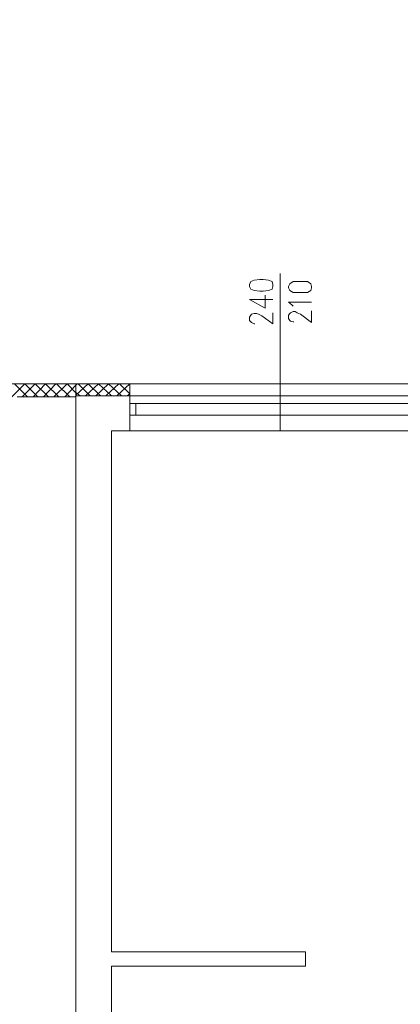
# Model space of a CAD drawing. Header units: centimetres. Extents: x -16053 to 7031, y -7778 to 254.
# Tile 19 of 256: x -13070 to -12741, y -5436 to -4585. Entities that reach past the tile are written whole.
import ezdxf

# ---------------------------------------------------------------- set-up
doc = ezdxf.new("R2010")
doc.units = ezdxf.units.CM
doc.header["$MEASUREMENT"] = 0
doc.layers.add('konstrukcja', color=250, linetype='CONTINUOUS', lineweight=15)

msp = doc.modelspace()

# ---------------------------------------------------------------- linework, layer by layer
at = {"layer": 'konstrukcja', "linetype": 'Continuous'}
for points in [[(-11661.66, -4584.731), (-11672.842, -4584.731), (-11672.842, -4899.57), (-13021.06, -4899.57), (-13021.06, -4910.163)], [(-12870.997, -4815.417), (-12869.82, -4817.771), (-12866.877, -4818.948), (-12862.17, -4819.536), (-12859.227, -4819.536), (-12854.519, -4818.948), (-12851.577, -4817.771), (-12850.988, -4815.417), (-12850.988, -4813.651), (-12851.577, -4811.297), (-12854.519, -4810.12), (-12859.227, -4809.532), (-12862.17, -4809.532), (-12866.877, -4810.12), (-12869.82, -4811.297), (-12870.997, -4813.651), (-12870.997, -4815.417)], [(-12844.515, -4804.235), (-12844.515, -4940.175)], [(-12837.453, -4816.594), (-12836.276, -4818.948), (-12833.334, -4820.713), (-12828.626, -4820.713), (-12825.684, -4820.713), (-12820.976, -4820.713), (-12818.033, -4818.948), (-12817.445, -4816.594), (-12817.445, -4815.417), (-12818.033, -4813.063), (-12820.976, -4811.297), (-12825.684, -4811.297), (-12828.626, -4811.297), (-12833.334, -4811.297), (-12836.276, -4813.063), (-12837.453, -4815.417), (-12837.453, -4816.594)], [(-12850.988, -4826.598), (-12870.997, -4826.598), (-12857.462, -4834.248), (-12857.462, -4823.067)], [(-12833.334, -4832.483), (-12834.511, -4831.306), (-12837.453, -4828.952), (-12817.445, -4828.952)], [(-12832.745, -4846.018), (-12833.334, -4846.018), (-12835.688, -4845.429), (-12836.276, -4844.841), (-12837.453, -4843.075), (-12837.453, -4840.133), (-12836.276, -4838.956), (-12835.688, -4838.368), (-12833.334, -4837.191), (-12831.568, -4837.191), (-12829.803, -4838.368), (-12826.86, -4839.545), (-12817.445, -4846.606), (-12817.445, -4836.602)], [(-12866.289, -4847.783), (-12866.877, -4847.783), (-12869.231, -4846.606), (-12869.82, -4846.018), (-12870.997, -4844.841), (-12870.997, -4841.898), (-12869.82, -4840.133), (-12869.231, -4839.545), (-12866.877, -4838.956), (-12865.112, -4838.956), (-12863.347, -4839.545), (-12860.404, -4840.722), (-12850.988, -4847.783), (-12850.988, -4838.368)], [(-13021.06, -4910.913), (-13021.06, -4899.57), (-14316.583, -4899.57), (-14316.583, -6267.331), (-13021.06, -6267.331), (-13021.06, -6256.585)], [(-13076.583, -4910.913), (-13065.24, -4899.57)], [(-13062.852, -4910.913), (-13074.195, -4899.57)], [(-13067.628, -4910.913), (-13056.284, -4899.57)], [(-13053.896, -4910.913), (-13065.24, -4899.57)], [(-13058.075, -4910.913), (-13047.329, -4899.57)], [(-13044.941, -4910.913), (-13056.284, -4899.57)], [(-13049.12, -4910.913), (-13038.374, -4899.57)], [(-13035.986, -4910.913), (-13047.329, -4899.57)], [(-13040.165, -4910.913), (-13028.822, -4899.57)], [(-13026.434, -4910.913), (-13037.777, -4899.57)], [(-13030.613, -4910.913), (-13021.06, -4900.764)], [(-13021.06, -4907.331), (-13028.822, -4899.57)], [(-13021.06, -4900.747), (-13019.295, -4899.57)], [(-13021.06, -4909.574), (-13010.468, -4899.57)], [(-13008.702, -4910.163), (-13019.295, -4899.57)], [(-13012.822, -4910.163), (-13001.64, -4899.57)], [(-12999.875, -4910.163), (-13010.468, -4899.57)], [(-13003.994, -4910.163), (-12992.813, -4899.57)], [(-12990.459, -4910.163), (-13001.64, -4899.57)], [(-12995.167, -4910.163), (-12983.986, -4899.57)], [(-12981.632, -4910.163), (-12992.813, -4899.57)], [(-12985.751, -4910.163), (-12974.57, -4899.57)], [(-12974.57, -4908.397), (-12983.397, -4899.57)], [(-12974.57, -4910.163), (-12974.57, -4899.57)], [(-13071.807, -4910.913), (-13021.06, -4910.913), (-13021.06, -6256.585), (-13147.628, -6256.585)], [(-13021.658, -4910.913), (-13021.06, -4909.719)], [(-13017.53, -4910.163), (-13021.06, -4907.22)], [(-12974.57, -4910.163), (-13021.06, -4910.163), (-13021.06, -6167.166), (-12790.963, -6167.166)], [(-12976.924, -4910.163), (-12974.57, -4908.397)], [(-12714.46, -4910.163), (-12974.57, -4910.163)], [(-12974.57, -4910.163), (-12974.57, -4940.175)], [(-12969.274, -4926.64), (-12969.274, -4916.636), (-12974.57, -4916.636), (-12974.57, -4926.64), (-12969.274, -4926.64)], [(-12969.274, -4926.64), (-12719.756, -4926.64), (-12719.756, -4916.636), (-12969.274, -4916.636), (-12969.274, -4926.64)], [(-12974.57, -4940.175), (-12990.459, -4940.175), (-12990.459, -5390.955)], [(-12990.459, -4940.175), (-12990.459, -5390.955), (-12822.741, -5390.955)], [(-12714.46, -4940.175), (-12974.57, -4940.175)], [(-12822.741, -5390.955), (-12822.741, -5403.313)], [(-12990.459, -5403.313), (-12822.741, -5403.313)], [(-12990.459, -5403.313), (-12990.459, -5652.831)]]:
    msp.add_lwpolyline(points, dxfattribs=at)

doc.saveas('drawing.dxf')
